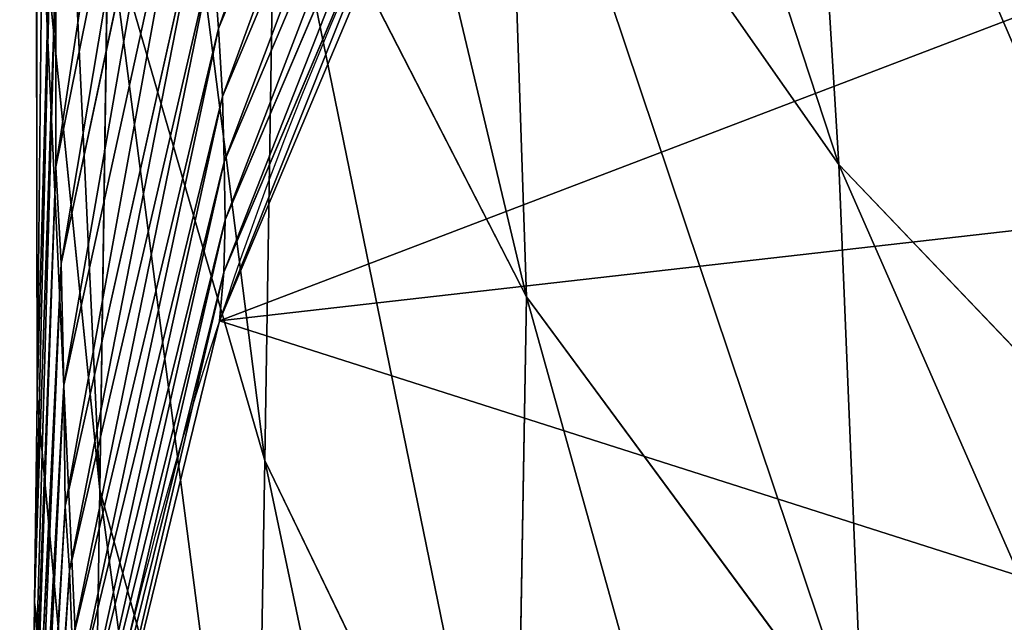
# Model space of a CAD drawing. Extents: x 0 to 21.4, y 0 to 18.7.
# Tile 5 of 256: x 9.097 to 9.484, y 1.942 to 2.178. Entities that reach past the tile are written whole.
import ezdxf

# ---------------------------------------------------------------- set-up
doc = ezdxf.new("R2010")
doc.units = 0
doc.header["$LTSCALE"] = 2.54
doc.layers.get('0').update_dxf_attribs({"color": 13, "linetype": 'CONTINUOUS'})

# ---------------------------------------------------------------- blocks, each defined once
blk = doc.blocks.new('GRUPUJ_36')
at = {"color": 0}
for p, q in [((13.4322254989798, 7.730533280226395, 3.249395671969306), (13.26256001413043, 7.568590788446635, 3.146743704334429)), ((13.4322254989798, 7.730533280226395, 3.249395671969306), (13.26256001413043, 7.568590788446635, 3.146743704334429)), ((13.49352134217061, 7.578116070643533, 3.007330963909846), (13.26256001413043, 7.568590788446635, 3.146743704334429)), ((13.49352134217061, 7.578116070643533, 3.007330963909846), (13.26256001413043, 7.568590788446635, 3.146743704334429)), ((13.49352134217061, 7.578116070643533, 3.007330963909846), (13.31451252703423, 7.445886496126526, 2.89520650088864)), ((13.49352134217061, 7.578116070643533, 3.007330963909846), (13.31451252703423, 7.445886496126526, 2.89520650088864)), ((13.26256001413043, 7.568590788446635, 3.146743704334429), (13.02275608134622, 7.553896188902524, 3.267397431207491)), ((13.26256001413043, 7.568590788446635, 3.146743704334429), (13.02275608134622, 7.553896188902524, 3.267397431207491)), ((13.26256001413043, 7.568590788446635, 3.146743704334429), (13.07616573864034, 7.438008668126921, 3.034508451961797)), ((13.26256001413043, 7.568590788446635, 3.146743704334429), (13.07616573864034, 7.438008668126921, 3.034508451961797)), ((13.31451252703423, 7.445886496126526, 2.89520650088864), (13.07616573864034, 7.438008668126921, 3.034508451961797)), ((13.31451252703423, 7.445886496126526, 2.89520650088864), (13.07616573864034, 7.438008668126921, 3.034508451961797)), ((13.31451252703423, 7.445886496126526, 2.89520650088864), (13.12226557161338, 7.347339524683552, 2.776880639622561)), ((13.31451252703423, 7.445886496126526, 2.89520650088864), (13.12226557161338, 7.347339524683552, 2.776880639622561)), ((13.58170839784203, 7.441310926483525, 2.685168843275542), (13.31451252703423, 7.445886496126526, 2.89520650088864)), ((13.58170839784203, 7.441310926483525, 2.685168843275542), (13.31451252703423, 7.445886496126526, 2.89520650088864)), ((13.58170839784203, 7.441310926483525, 2.685168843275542), (13.37878315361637, 7.343291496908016, 2.582220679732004)), ((13.58170839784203, 7.441310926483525, 2.685168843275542), (13.37878315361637, 7.343291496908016, 2.582220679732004)), ((13.23591419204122, 7.326660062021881, 1.140155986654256), (13.00766498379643, 7.422619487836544, 1.081933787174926)), ((13.23591419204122, 7.326660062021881, 1.140155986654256), (13.00766498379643, 7.422619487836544, 1.081933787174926)), ((13.26156519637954, 7.327313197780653, 1.077517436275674), (13.03425354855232, 7.4236361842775, 1.02112899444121)), ((13.26156519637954, 7.327313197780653, 1.077517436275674), (13.03425354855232, 7.4236361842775, 1.02112899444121)), ((13.28431880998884, 7.327683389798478, 0.9898847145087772), (13.05733928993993, 7.424315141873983, 0.9382810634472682)), ((13.28431880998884, 7.327683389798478, 0.9898847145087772), (13.05733928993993, 7.424315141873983, 0.9382810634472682)), ((13.30478463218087, 7.327102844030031, 0.9062883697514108), (13.07758719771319, 7.423721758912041, 0.8585166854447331)), ((13.30478463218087, 7.327102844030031, 0.9062883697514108), (13.07758719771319, 7.423721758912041, 0.8585166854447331)), ((13.20917321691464, 7.325105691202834, 1.201958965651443), (12.97936610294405, 7.420407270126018, 1.141428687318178)), ((13.20917321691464, 7.325105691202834, 1.201958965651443), (12.97936610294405, 7.420407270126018, 1.141428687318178)), ((13.37878315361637, 7.343291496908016, 2.582220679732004), (13.12226557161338, 7.347339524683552, 2.776880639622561)), ((13.37878315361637, 7.343291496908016, 2.582220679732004), (13.12226557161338, 7.347339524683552, 2.776880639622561)), ((13.37878315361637, 7.343291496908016, 2.582220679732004), (13.16723254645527, 7.281671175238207, 2.475733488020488)), ((13.37878315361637, 7.343291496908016, 2.582220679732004), (13.16723254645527, 7.281671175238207, 2.475733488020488)), ((13.61139493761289, 7.339312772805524, 2.358590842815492), (13.37878315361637, 7.343291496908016, 2.582220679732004)), ((13.61139493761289, 7.339312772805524, 2.358590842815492), (13.37878315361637, 7.343291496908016, 2.582220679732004)), ((13.61139493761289, 7.339312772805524, 2.358590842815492), (13.3902304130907, 7.278497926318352, 2.268103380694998)), ((13.61139493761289, 7.339312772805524, 2.358590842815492), (13.3902304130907, 7.278497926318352, 2.268103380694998)), ((13.20917321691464, 7.325105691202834, 1.201958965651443), (13.1796033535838, 7.32287563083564, 1.267871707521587)), ((13.20917321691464, 7.325105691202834, 1.201958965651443), (13.1796033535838, 7.32287563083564, 1.267871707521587)), ((13.23591419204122, 7.326660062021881, 1.140155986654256), (13.20917321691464, 7.325105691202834, 1.201958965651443)), ((13.23591419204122, 7.326660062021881, 1.140155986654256), (13.20917321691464, 7.325105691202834, 1.201958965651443)), ((13.44998087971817, 7.267590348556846, 1.26510047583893), (13.20917321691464, 7.325105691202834, 1.201958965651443)), ((13.44998087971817, 7.267590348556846, 1.26510047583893), (13.20917321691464, 7.325105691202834, 1.201958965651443)), ((13.26156519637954, 7.327313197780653, 1.077517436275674), (13.23591419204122, 7.326660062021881, 1.140155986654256)), ((13.26156519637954, 7.327313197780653, 1.077517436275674), (13.23591419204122, 7.326660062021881, 1.140155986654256)), ((13.4754242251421, 7.268264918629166, 1.200906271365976), (13.23591419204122, 7.326660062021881, 1.140155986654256)), ((13.4754242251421, 7.268264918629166, 1.200906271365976), (13.23591419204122, 7.326660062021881, 1.140155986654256)), ((13.28431880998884, 7.327683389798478, 0.9898847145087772), (13.26156519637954, 7.327313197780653, 1.077517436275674)), ((13.28431880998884, 7.327683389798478, 0.9898847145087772), (13.26156519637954, 7.327313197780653, 1.077517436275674)), ((13.50035242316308, 7.268440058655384, 1.136316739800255), (13.26156519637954, 7.327313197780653, 1.077517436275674)), ((13.50035242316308, 7.268440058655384, 1.136316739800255), (13.26156519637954, 7.327313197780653, 1.077517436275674)), ((13.30478463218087, 7.327102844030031, 0.9062883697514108), (13.28431880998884, 7.327683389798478, 0.9898847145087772)), ((13.52299237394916, 7.268411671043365, 1.043909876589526), (13.28431880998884, 7.327683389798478, 0.9898847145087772)), ((13.30478463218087, 7.327102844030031, 0.9062883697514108), (13.28431880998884, 7.327683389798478, 0.9898847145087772)), ((13.52299237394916, 7.268411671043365, 1.043909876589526), (13.28431880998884, 7.327683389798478, 0.9898847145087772)), ((13.54384451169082, 7.267870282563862, 0.956439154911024), (13.30478463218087, 7.327102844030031, 0.9062883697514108)), ((13.32395577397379, 7.325461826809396, 0.8222877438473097), (13.30478463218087, 7.327102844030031, 0.9062883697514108)), ((13.54384451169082, 7.267870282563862, 0.956439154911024), (13.30478463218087, 7.327102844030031, 0.9062883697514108)), ((13.32395577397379, 7.325461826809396, 0.8222877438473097), (13.30478463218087, 7.327102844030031, 0.9062883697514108)), ((13.42197636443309, 7.266559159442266, 1.334577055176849), (13.1796033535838, 7.32287563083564, 1.267871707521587)), ((13.42197636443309, 7.266559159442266, 1.334577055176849), (13.1796033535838, 7.32287563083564, 1.267871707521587)), ((13.34923106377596, 7.264313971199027, 1.480980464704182), (13.10409069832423, 7.317962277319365, 1.404339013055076)), ((13.34923106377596, 7.264313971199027, 1.480980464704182), (13.10409069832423, 7.317962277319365, 1.404339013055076)), ((13.39667897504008, 7.264896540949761, 1.394975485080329), (13.15189030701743, 7.319554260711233, 1.325151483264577)), ((13.39667897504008, 7.264896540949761, 1.394975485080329), (13.15189030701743, 7.319554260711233, 1.325151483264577)), ((13.30144396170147, 7.263237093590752, 1.566426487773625), (13.05558952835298, 7.315478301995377, 1.482337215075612)), ((13.30144396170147, 7.263237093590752, 1.566426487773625), (13.05558952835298, 7.315478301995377, 1.482337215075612)), ((13.26346757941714, 7.261202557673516, 1.631631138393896), (13.01545698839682, 7.31139355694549, 1.54172604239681)), ((13.26346757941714, 7.261202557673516, 1.631631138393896), (13.01545698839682, 7.31139355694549, 1.54172604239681)), ((13.3902304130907, 7.278497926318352, 2.268103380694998), (13.16561216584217, 7.255865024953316, 2.176044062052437)), ((13.3902304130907, 7.278497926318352, 2.268103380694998), (13.16561216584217, 7.255865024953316, 2.176044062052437)), ((13.3902304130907, 7.278497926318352, 2.268103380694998), (13.16723254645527, 7.281671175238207, 2.475733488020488)), ((13.3902304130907, 7.278497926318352, 2.268103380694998), (13.16723254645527, 7.281671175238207, 2.475733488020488)), ((13.58732212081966, 7.275380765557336, 2.035300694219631), (13.3902304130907, 7.278497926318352, 2.268103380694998)), ((13.58732212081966, 7.275380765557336, 2.035300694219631), (13.3902304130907, 7.278497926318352, 2.268103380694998)), ((13.58732212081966, 7.275380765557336, 2.035300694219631), (13.35410038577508, 7.253834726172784, 1.959334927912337)), ((13.58732212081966, 7.275380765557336, 2.035300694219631), (13.35410038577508, 7.253834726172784, 1.959334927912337)), ((13.42197636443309, 7.266559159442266, 1.334577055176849), (13.39667897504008, 7.264896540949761, 1.394975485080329)), ((13.42197636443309, 7.266559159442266, 1.334577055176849), (13.39667897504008, 7.264896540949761, 1.394975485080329)), ((13.44998087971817, 7.267590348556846, 1.26510047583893), (13.42197636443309, 7.266559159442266, 1.334577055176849)), ((13.44998087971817, 7.267590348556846, 1.26510047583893), (13.42197636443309, 7.266559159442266, 1.334577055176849)), ((13.66909011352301, 7.249721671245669, 1.402263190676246), (13.42197636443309, 7.266559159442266, 1.334577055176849)), ((13.66909011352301, 7.249721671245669, 1.402263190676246), (13.42197636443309, 7.266559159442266, 1.334577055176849)), ((13.30144396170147, 7.263237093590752, 1.566426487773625), (13.26346757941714, 7.261202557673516, 1.631631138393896)), ((13.30144396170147, 7.263237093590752, 1.566426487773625), (13.26346757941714, 7.261202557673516, 1.631631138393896)), ((13.34923106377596, 7.264313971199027, 1.480980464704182), (13.30144396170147, 7.263237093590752, 1.566426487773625)), ((13.34923106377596, 7.264313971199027, 1.480980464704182), (13.30144396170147, 7.263237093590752, 1.566426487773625)), ((13.55114131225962, 7.25140896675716, 1.650689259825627), (13.30144396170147, 7.263237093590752, 1.566426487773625)), ((13.55114131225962, 7.25140896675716, 1.650689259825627), (13.30144396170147, 7.263237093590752, 1.566426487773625)), ((13.39667897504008, 7.264896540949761, 1.394975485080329), (13.34923106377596, 7.264313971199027, 1.480980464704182)), ((13.39667897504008, 7.264896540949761, 1.394975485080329), (13.34923106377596, 7.264313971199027, 1.480980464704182)), ((13.59847529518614, 7.250758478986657, 1.55820412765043), (13.34923106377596, 7.264313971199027, 1.480980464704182)), ((13.59847529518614, 7.250758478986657, 1.55820412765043), (13.34923106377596, 7.264313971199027, 1.480980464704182)), ((13.64580927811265, 7.250107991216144, 1.465718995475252), (13.39667897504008, 7.264896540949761, 1.394975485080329)), ((13.64580927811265, 7.250107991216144, 1.465718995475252), (13.39667897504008, 7.264896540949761, 1.394975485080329)), ((13.35410038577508, 7.253834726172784, 1.959334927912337), (13.10645406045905, 7.260617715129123, 1.847080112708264)), ((13.35410038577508, 7.253834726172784, 1.959334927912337), (13.10645406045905, 7.260617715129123, 1.847080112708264)), ((13.43452791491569, 7.252870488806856, 1.840363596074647), (13.18508498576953, 7.261229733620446, 1.739668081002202)), ((13.26346757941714, 7.261202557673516, 1.631631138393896), (13.18508498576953, 7.261229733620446, 1.739668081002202)), ((13.43452791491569, 7.252870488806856, 1.840363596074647), (13.18508498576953, 7.261229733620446, 1.739668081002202)), ((13.26346757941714, 7.261202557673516, 1.631631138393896), (13.18508498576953, 7.261229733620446, 1.739668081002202)), ((13.51495544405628, 7.251906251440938, 1.721392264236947), (13.26346757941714, 7.261202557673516, 1.631631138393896)), ((13.51495544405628, 7.251906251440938, 1.721392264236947), (13.26346757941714, 7.261202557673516, 1.631631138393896)), ((13.35410038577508, 7.253834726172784, 1.959334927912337), (13.16561216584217, 7.255865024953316, 2.176044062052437)), ((13.35410038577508, 7.253834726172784, 1.959334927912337), (13.16561216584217, 7.255865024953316, 2.176044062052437)), ((13.35410038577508, 7.253834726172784, 1.959334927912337), (12.91387061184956, 7.253313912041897, 2.041580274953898)), ((13.35410038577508, 7.253834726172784, 1.959334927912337), (12.91387061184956, 7.253313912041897, 2.041580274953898)), ((13.43452791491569, 7.252870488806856, 1.840363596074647), (13.35410038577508, 7.253834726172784, 1.959334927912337)), ((13.43452791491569, 7.252870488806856, 1.840363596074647), (13.35410038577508, 7.253834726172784, 1.959334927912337)), ((13.51495544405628, 7.251906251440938, 1.721392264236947), (13.43452791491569, 7.252870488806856, 1.840363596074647)), ((13.51495544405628, 7.251906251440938, 1.721392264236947), (13.43452791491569, 7.252870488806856, 1.840363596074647))]:
    blk.add_line(p, q, dxfattribs=at)
at = {"color": 0, "extrusion": (-0.1900753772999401, -2.609488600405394e-30, 0.9817694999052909)}
blk.add_arc((-8.850000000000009, 13.73270253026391, -1.72525889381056), 1.602994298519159, 270.0000000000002, 3.053332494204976e-13, dxfattribs=at)
blk.add_arc((-8.850000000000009, 13.73270253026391, -1.72525889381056), 1.602994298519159, 270.0000000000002, 3.053332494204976e-13, dxfattribs=at)
blk.add_arc((-8.850000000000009, 13.73270253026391, -1.72525889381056), 1.602994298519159, 270.0000000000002, 3.053332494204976e-13, dxfattribs=at)
blk.add_arc((-8.850000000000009, 13.73270253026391, -1.72525889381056), 1.602994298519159, 270.0000000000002, 3.053332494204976e-13, dxfattribs=at)
blk.add_arc((-8.850000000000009, 13.73270253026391, -1.72525889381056), 1.602994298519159, 270.0000000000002, 3.053332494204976e-13, dxfattribs=at)
blk.add_arc((-8.850000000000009, 13.73270253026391, -1.72525889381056), 1.602994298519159, 270.0000000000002, 3.053332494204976e-13, dxfattribs=at)
blk.add_arc((-8.850000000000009, 13.73270253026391, -1.72525889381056), 1.602994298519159, 270.0000000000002, 3.053332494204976e-13, dxfattribs=at)
blk.add_arc((-8.850000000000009, 13.73270253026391, -1.72525889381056), 1.602994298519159, 270.0000000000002, 3.053332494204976e-13, dxfattribs=at)
blk.add_arc((-8.850000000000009, 13.73270253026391, -1.72525889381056), 1.602994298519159, 270.0000000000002, 3.053332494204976e-13, dxfattribs=at)
blk.add_arc((-8.850000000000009, 13.73270253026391, -1.72525889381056), 1.602994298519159, 270.0000000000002, 3.053332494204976e-13, dxfattribs=at)
blk.add_arc((-8.850000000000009, 13.73270253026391, -1.72525889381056), 1.602994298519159, 270.0000000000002, 3.053332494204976e-13, dxfattribs=at)
at = {"color": 0}
mesh = blk.add_polyface(dxfattribs=at)
corners = [(12.2558825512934, 9.100763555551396, 0.6155035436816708), (12.25588255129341, 8.599236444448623, 0.6155035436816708), (12.23650681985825, 8.85, 0.6117523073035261), (12.31353265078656, 9.345352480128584, 0.6266648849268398), (12.31353265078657, 8.354647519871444, 0.6266648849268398), (12.40803758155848, 9.577744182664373, 0.6449615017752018), (12.40803758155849, 8.122255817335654, 0.6449615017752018), (12.53707031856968, 9.792216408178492, 0.6699428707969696), (12.53707031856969, 7.907783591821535, 0.6699428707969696), (12.69745364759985, 9.983488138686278, 0.7009938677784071), (12.62640576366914, 8.850000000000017, 0.6872386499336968), (12.64098119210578, 9.038637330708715, 0.6900605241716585), (12.68434858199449, 9.222629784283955, 0.698456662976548), (12.75544008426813, 9.397446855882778, 0.7122203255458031), (12.8852383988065, 10.14684962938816, 0.737349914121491), (12.85250519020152, 9.558783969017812, 0.7310126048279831), (12.97315383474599, 9.7026684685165, 0.7543707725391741), (13.09580068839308, 10.27827837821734, 0.7781158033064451), (13.11441524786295, 9.825557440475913, 0.7817196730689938), (13.32395577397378, 10.37453817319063, 0.8222877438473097), (13.2728111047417, 9.924424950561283, 0.8123858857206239), (13.4444411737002, 9.996836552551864, 0.8456143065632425), (13.56408572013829, 10.43325877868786, 0.8687780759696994), (13.62507935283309, 10.04100923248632, 0.8805867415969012), (13.81027773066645, 10.45299429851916, 0.9164420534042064), (13.81027773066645, 10.05585531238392, 0.9164420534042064), (14.05646974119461, 10.43325877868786, 0.9641060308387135), (13.99547610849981, 10.04100923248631, 0.9522973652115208), (14.1761142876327, 9.996836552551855, 0.9872698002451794), (14.29659968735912, 10.37453817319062, 1.010596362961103), (14.3477443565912, 9.924424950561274, 1.020498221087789), (14.52475477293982, 10.27827837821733, 1.054768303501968), (14.50614021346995, 9.825557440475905, 1.05116443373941), (14.6474016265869, 9.70266846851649, 1.078513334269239), (14.73531706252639, 10.14684962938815, 1.095534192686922), (14.76805027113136, 9.558783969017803, 1.10187150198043), (14.92310181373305, 9.983488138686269, 1.131890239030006), (14.86511537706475, 9.39744685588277, 1.12066378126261), (14.93620687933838, 9.222629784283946, 1.134427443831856), (15.08348514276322, 9.792216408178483, 1.162941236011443), (14.97957426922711, 9.038637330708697, 1.142823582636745), (14.99414969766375, 8.85, 1.145645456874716), (12.69745364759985, 7.716511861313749, 0.7009938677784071), (12.64098119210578, 8.661362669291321, 0.6900605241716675), (12.6843485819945, 8.477370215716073, 0.698456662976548), (12.75544008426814, 8.30255314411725, 0.7122203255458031), (12.8852383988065, 7.553150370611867, 0.737349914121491), (12.85250519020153, 8.141216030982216, 0.7310126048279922), (12.973153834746, 7.997331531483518, 0.7543707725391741), (13.09580068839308, 7.42172162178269, 0.7781158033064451), (13.11441524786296, 7.874442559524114, 0.7817196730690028), (13.32395577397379, 7.325461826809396, 0.8222877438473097), (13.27281110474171, 7.775575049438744, 0.8123858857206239), (13.4444411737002, 7.703163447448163, 0.8456143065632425), (13.56408572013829, 7.266741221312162, 0.8687780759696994), (13.62507935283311, 7.658990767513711, 0.8805867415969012), (13.81027773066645, 7.247005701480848, 0.9164420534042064), (13.81027773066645, 7.64414468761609, 0.9164420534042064), (13.99547610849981, 7.658990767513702, 0.9522973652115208), (14.05646974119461, 7.266741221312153, 0.9641060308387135), (14.17611428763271, 7.703163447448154, 0.9872698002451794), (14.29659968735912, 7.325461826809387, 1.010596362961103), (14.34774435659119, 7.775575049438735, 1.020498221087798), (14.52475477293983, 7.42172162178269, 1.054768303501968), (14.50614021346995, 7.874442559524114, 1.05116443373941), (14.64740162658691, 7.997331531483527, 1.078513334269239), (14.7353170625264, 7.553150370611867, 1.095534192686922), (14.76805027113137, 8.141216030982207, 1.10187150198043), (14.92310181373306, 7.71651186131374, 1.131890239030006), (14.86511537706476, 8.30255314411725, 1.12066378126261), (14.93620687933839, 8.477370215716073, 1.134427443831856), (15.08348514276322, 7.907783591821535, 1.162941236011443), (14.97957426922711, 8.66136266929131, 1.142823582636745), (15.21251787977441, 9.577744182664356, 1.187922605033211), (15.21251787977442, 8.122255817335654, 1.187922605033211), (15.30702281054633, 9.345352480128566, 1.206219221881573), (15.30702281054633, 8.354647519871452, 1.206219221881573), (15.36467291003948, 9.100763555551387, 1.217380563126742), (15.36467291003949, 8.599236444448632, 1.217380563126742), (15.38404864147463, 8.850000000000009, 1.221131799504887)]
mesh.append_faces([[corners[k] for k in face] for face in [(0, 1, 2), (78, 77, 79)]], dxfattribs={"vtx0": -1, "color": 0})
mesh.append_faces([[corners[k] for k in face] for face in [(1, 3, 4), (4, 5, 6), (6, 7, 8), (10, 9, 11), (11, 9, 12), (12, 9, 13), (13, 14, 15), (15, 14, 16), (16, 17, 18), (18, 19, 20), (20, 19, 21), (21, 22, 23), (23, 24, 25), (25, 26, 27), (27, 26, 28), (28, 29, 30), (30, 31, 32), (32, 31, 33), (33, 34, 35), (35, 36, 37), (37, 36, 38), (38, 39, 40), (40, 39, 41), (42, 45, 46), (46, 48, 49), (49, 50, 51), (51, 53, 54), (54, 55, 56), (56, 58, 59), (59, 60, 61), (61, 62, 63), (63, 65, 66), (66, 67, 68), (68, 70, 71), (71, 73, 74), (74, 75, 76), (76, 77, 78)]], dxfattribs={"vtx0": -1, "vtx1": -1, "color": 0})
mesh.append_faces([[corners[k] for k in face] for face in [(8, 9, 10), (71, 41, 39)]], dxfattribs={"vtx0": -1, "vtx1": -1, "vtx2": -1, "color": 0})
mesh.append_faces([[corners[k] for k in face] for face in [(1, 0, 3), (4, 3, 5), (6, 5, 7), (8, 7, 9), (13, 9, 14), (16, 14, 17), (18, 17, 19), (21, 19, 22), (23, 22, 24), (25, 24, 26), (28, 26, 29), (30, 29, 31), (33, 31, 34), (35, 34, 36), (38, 36, 39), (10, 42, 8), (42, 10, 43), (42, 43, 44), (42, 44, 45), (46, 45, 47), (46, 47, 48), (49, 48, 50), (51, 50, 52), (51, 52, 53), (54, 53, 55), (56, 55, 57), (56, 57, 58), (59, 58, 60), (61, 60, 62), (63, 62, 64), (63, 64, 65), (66, 65, 67), (68, 67, 69), (68, 69, 70), (71, 70, 72), (71, 72, 41), (71, 39, 73), (74, 73, 75), (76, 75, 77)]], dxfattribs={"vtx0": -1, "vtx2": -1, "color": 0})
mesh = blk.add_polyface(dxfattribs=at)
corners = [(13.65488422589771, 7.740772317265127, 3.110493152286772), (13.26256001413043, 7.568590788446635, 3.146743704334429), (13.49352134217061, 7.578116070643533, 3.007330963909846), (13.4322254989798, 7.730533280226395, 3.249395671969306)]
mesh.append_faces([[corners[k] for k in face] for face in [(0, 1, 2), (1, 0, 3)]], dxfattribs={"vtx0": -1, "color": 0})
mesh = blk.add_polyface(dxfattribs=at)
corners = [(13.4322254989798, 7.730533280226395, 3.249395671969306), (13.02275608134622, 7.553896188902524, 3.267397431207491), (13.26256001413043, 7.568590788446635, 3.146743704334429), (13.20233238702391, 7.71490115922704, 3.373068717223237)]
mesh.append_faces([[corners[k] for k in face] for face in [(0, 1, 2), (1, 0, 3)]], dxfattribs={"vtx0": -1, "color": 0})
mesh = blk.add_polyface(dxfattribs=at)
corners = [(13.49352134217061, 7.578116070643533, 3.007330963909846), (13.07616573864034, 7.438008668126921, 3.034508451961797), (13.31451252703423, 7.445886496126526, 2.89520650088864), (13.26256001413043, 7.568590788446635, 3.146743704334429)]
mesh.append_faces([[corners[k] for k in face] for face in [(0, 1, 2), (1, 0, 3)]], dxfattribs={"vtx0": -1, "color": 0})
mesh = blk.add_polyface(dxfattribs=at)
corners = [(13.77101158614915, 7.573315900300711, 2.782043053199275), (13.31451252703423, 7.445886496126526, 2.89520650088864), (13.58170839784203, 7.441310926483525, 2.685168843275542), (13.49352134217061, 7.578116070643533, 3.007330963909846)]
mesh.append_faces([[corners[k] for k in face] for face in [(0, 1, 2), (1, 0, 3)]], dxfattribs={"vtx0": -1, "color": 0})
mesh = blk.add_polyface(dxfattribs=at)
corners = [(13.26256001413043, 7.568590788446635, 3.146743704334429), (12.8274052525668, 7.425632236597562, 3.151557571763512), (13.07616573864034, 7.438008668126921, 3.034508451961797), (13.02275608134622, 7.553896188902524, 3.267397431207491)]
mesh.append_faces([[corners[k] for k in face] for face in [(0, 1, 2), (1, 0, 3)]], dxfattribs={"vtx0": -1, "color": 0})
mesh = blk.add_polyface(dxfattribs=at)
corners = [(13.31451252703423, 7.445886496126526, 2.89520650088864), (12.87763231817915, 7.342002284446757, 2.915453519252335), (13.12226557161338, 7.347339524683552, 2.776880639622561), (13.07616573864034, 7.438008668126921, 3.034508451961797)]
mesh.append_faces([[corners[k] for k in face] for face in [(0, 1, 2), (1, 0, 3)]], dxfattribs={"vtx0": -1, "color": 0})
mesh = blk.add_polyface(dxfattribs=at)
corners = [(13.58170839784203, 7.441310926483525, 2.685168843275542), (13.12226557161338, 7.347339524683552, 2.776880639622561), (13.37878315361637, 7.343291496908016, 2.582220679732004), (13.31451252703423, 7.445886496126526, 2.89520650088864)]
mesh.append_faces([[corners[k] for k in face] for face in [(0, 1, 2), (1, 0, 3)]], dxfattribs={"vtx0": -1, "color": 0})
mesh = blk.add_polyface(dxfattribs=at)
corners = [(13.82365993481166, 7.436812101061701, 2.44527834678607), (13.37878315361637, 7.343291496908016, 2.582220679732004), (13.61139493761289, 7.339312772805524, 2.358590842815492), (13.58170839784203, 7.441310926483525, 2.685168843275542)]
mesh.append_faces([[corners[k] for k in face] for face in [(0, 1, 2), (1, 0, 3)]], dxfattribs={"vtx0": -1, "color": 0})
mesh = blk.add_polyface(dxfattribs=at)
corners = [(13.23591419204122, 7.326660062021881, 1.140155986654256), (12.97936610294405, 7.420407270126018, 1.141428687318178), (13.00766498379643, 7.422619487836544, 1.081933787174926), (13.20917321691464, 7.325105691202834, 1.201958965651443)]
mesh.append_faces([[corners[k] for k in face] for face in [(0, 1, 2), (1, 0, 3)]], dxfattribs={"vtx0": -1, "color": 0})
mesh = blk.add_polyface(dxfattribs=at)
corners = [(13.26156519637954, 7.327313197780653, 1.077517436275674), (13.00766498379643, 7.422619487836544, 1.081933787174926), (13.03425354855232, 7.4236361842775, 1.02112899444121), (13.23591419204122, 7.326660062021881, 1.140155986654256)]
mesh.append_faces([[corners[k] for k in face] for face in [(0, 1, 2), (1, 0, 3)]], dxfattribs={"vtx0": -1, "color": 0})
mesh = blk.add_polyface(dxfattribs=at)
corners = [(13.28431880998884, 7.327683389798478, 0.9898847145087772), (13.03425354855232, 7.4236361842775, 1.02112899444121), (13.05733928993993, 7.424315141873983, 0.9382810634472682), (13.26156519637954, 7.327313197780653, 1.077517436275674)]
mesh.append_faces([[corners[k] for k in face] for face in [(0, 1, 2), (1, 0, 3)]], dxfattribs={"vtx0": -1, "color": 0})
mesh = blk.add_polyface(dxfattribs=at)
corners = [(13.30478463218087, 7.327102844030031, 0.9062883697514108), (13.05733928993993, 7.424315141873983, 0.9382810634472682), (13.07758719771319, 7.423721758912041, 0.8585166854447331), (13.28431880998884, 7.327683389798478, 0.9898847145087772)]
mesh.append_faces([[corners[k] for k in face] for face in [(0, 1, 2), (1, 0, 3)]], dxfattribs={"vtx0": -1, "color": 0})
mesh = blk.add_polyface(dxfattribs=at)
corners = [(13.32395577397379, 7.325461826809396, 0.8222877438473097), (13.07758719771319, 7.423721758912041, 0.8585166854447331), (13.09580068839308, 7.42172162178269, 0.7781158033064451), (13.30478463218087, 7.327102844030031, 0.9062883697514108)]
mesh.append_faces([[corners[k] for k in face] for face in [(0, 1, 2), (1, 0, 3)]], dxfattribs={"vtx0": -1, "color": 0})
mesh = blk.add_polyface(dxfattribs=at)
corners = [(13.20917321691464, 7.325105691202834, 1.201958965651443), (12.94793910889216, 7.417284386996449, 1.2037896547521), (12.97936610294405, 7.420407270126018, 1.141428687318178), (13.1796033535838, 7.32287563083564, 1.267871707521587)]
mesh.append_faces([[corners[k] for k in face] for face in [(0, 1, 2), (1, 0, 3)]], dxfattribs={"vtx0": -1, "color": 0})
mesh = blk.add_polyface(dxfattribs=at)
corners = [(13.37878315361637, 7.343291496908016, 2.582220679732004), (12.92151423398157, 7.284901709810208, 2.655266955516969), (13.16723254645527, 7.281671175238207, 2.475733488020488), (13.12226557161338, 7.347339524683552, 2.776880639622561)]
mesh.append_faces([[corners[k] for k in face] for face in [(0, 1, 2), (1, 0, 3)]], dxfattribs={"vtx0": -1, "color": 0})
mesh = blk.add_polyface(dxfattribs=at)
corners = [(13.61139493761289, 7.339312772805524, 2.358590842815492), (13.16723254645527, 7.281671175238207, 2.475733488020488), (13.3902304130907, 7.278497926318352, 2.268103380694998), (13.37878315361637, 7.343291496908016, 2.582220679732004)]
mesh.append_faces([[corners[k] for k in face] for face in [(0, 1, 2), (1, 0, 3)]], dxfattribs={"vtx0": -1, "color": 0})
mesh = blk.add_polyface(dxfattribs=at)
corners = [(13.81686335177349, 7.335375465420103, 2.109030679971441), (13.3902304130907, 7.278497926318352, 2.268103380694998), (13.58732212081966, 7.275380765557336, 2.035300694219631), (13.61139493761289, 7.339312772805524, 2.358590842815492)]
mesh.append_faces([[corners[k] for k in face] for face in [(0, 1, 2), (1, 0, 3)]], dxfattribs={"vtx0": -1, "color": 0})
mesh = blk.add_polyface(dxfattribs=at)
corners = [(13.44998087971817, 7.267590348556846, 1.26510047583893), (13.1796033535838, 7.32287563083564, 1.267871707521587), (13.20917321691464, 7.325105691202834, 1.201958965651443), (13.42197636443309, 7.266559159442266, 1.334577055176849)]
mesh.append_faces([[corners[k] for k in face] for face in [(0, 1, 2), (1, 0, 3)]], dxfattribs={"vtx0": -1, "color": 0})
mesh = blk.add_polyface(dxfattribs=at)
corners = [(13.4754242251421, 7.268264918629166, 1.200906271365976), (13.20917321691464, 7.325105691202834, 1.201958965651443), (13.23591419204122, 7.326660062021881, 1.140155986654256), (13.44998087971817, 7.267590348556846, 1.26510047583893)]
mesh.append_faces([[corners[k] for k in face] for face in [(0, 1, 2), (1, 0, 3)]], dxfattribs={"vtx0": -1, "color": 0})
mesh = blk.add_polyface(dxfattribs=at)
corners = [(13.50035242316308, 7.268440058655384, 1.136316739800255), (13.23591419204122, 7.326660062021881, 1.140155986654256), (13.26156519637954, 7.327313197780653, 1.077517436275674), (13.4754242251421, 7.268264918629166, 1.200906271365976)]
mesh.append_faces([[corners[k] for k in face] for face in [(0, 1, 2), (1, 0, 3)]], dxfattribs={"vtx0": -1, "color": 0})
mesh = blk.add_polyface(dxfattribs=at)
corners = [(13.52299237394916, 7.268411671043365, 1.043909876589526), (13.26156519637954, 7.327313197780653, 1.077517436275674), (13.28431880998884, 7.327683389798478, 0.9898847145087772), (13.50035242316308, 7.268440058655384, 1.136316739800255)]
mesh.append_faces([[corners[k] for k in face] for face in [(0, 1, 2), (1, 0, 3)]], dxfattribs={"vtx0": -1, "color": 0})
mesh = blk.add_polyface(dxfattribs=at)
corners = [(13.54384451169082, 7.267870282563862, 0.956439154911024), (13.28431880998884, 7.327683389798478, 0.9898847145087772), (13.30478463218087, 7.327102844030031, 0.9062883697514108), (13.52299237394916, 7.268411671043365, 1.043909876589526)]
mesh.append_faces([[corners[k] for k in face] for face in [(0, 1, 2), (1, 0, 3)]], dxfattribs={"vtx0": -1, "color": 0})
mesh = blk.add_polyface(dxfattribs=at)
corners = [(13.56408572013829, 7.266741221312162, 0.8687780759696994), (13.30478463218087, 7.327102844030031, 0.9062883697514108), (13.32395577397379, 7.325461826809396, 0.8222877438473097), (13.54384451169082, 7.267870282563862, 0.956439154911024)]
mesh.append_faces([[corners[k] for k in face] for face in [(0, 1, 2), (1, 0, 3)]], dxfattribs={"vtx0": -1, "color": 0})
mesh = blk.add_polyface(dxfattribs=at)
corners = [(13.42197636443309, 7.266559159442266, 1.334577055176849), (13.15189030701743, 7.319554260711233, 1.325151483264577), (13.1796033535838, 7.32287563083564, 1.267871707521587), (13.39667897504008, 7.264896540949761, 1.394975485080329)]
mesh.append_faces([[corners[k] for k in face] for face in [(0, 1, 2), (1, 0, 3)]], dxfattribs={"vtx0": -1, "color": 0})
mesh = blk.add_polyface(dxfattribs=at)
corners = [(13.34923106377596, 7.264313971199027, 1.480980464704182), (13.05558952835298, 7.315478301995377, 1.482337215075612), (13.10409069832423, 7.317962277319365, 1.404339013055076), (13.30144396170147, 7.263237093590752, 1.566426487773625)]
mesh.append_faces([[corners[k] for k in face] for face in [(0, 1, 2), (1, 0, 3)]], dxfattribs={"vtx0": -1, "color": 0})
mesh = blk.add_polyface(dxfattribs=at)
corners = [(13.39667897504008, 7.264896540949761, 1.394975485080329), (13.10409069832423, 7.317962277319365, 1.404339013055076), (13.15189030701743, 7.319554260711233, 1.325151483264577), (13.34923106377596, 7.264313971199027, 1.480980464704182)]
mesh.append_faces([[corners[k] for k in face] for face in [(0, 1, 2), (1, 0, 3)]], dxfattribs={"vtx0": -1, "color": 0})
mesh = blk.add_polyface(dxfattribs=at)
corners = [(13.30144396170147, 7.263237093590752, 1.566426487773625), (13.01545698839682, 7.31139355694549, 1.54172604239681), (13.05558952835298, 7.315478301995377, 1.482337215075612), (13.26346757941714, 7.261202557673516, 1.631631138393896)]
mesh.append_faces([[corners[k] for k in face] for face in [(0, 1, 2), (1, 0, 3)]], dxfattribs={"vtx0": -1, "color": 0})
mesh = blk.add_polyface(dxfattribs=at)
corners = [(13.26346757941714, 7.261202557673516, 1.631631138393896), (12.93914044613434, 7.310641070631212, 1.63808735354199), (13.01545698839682, 7.31139355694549, 1.54172604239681), (13.18508498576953, 7.261229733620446, 1.739668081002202)]
mesh.append_faces([[corners[k] for k in face] for face in [(0, 1, 2), (1, 0, 3)]], dxfattribs={"vtx0": -1, "color": 0})
mesh = blk.add_polyface(dxfattribs=at)
corners = [(13.3902304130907, 7.278497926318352, 2.268103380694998), (12.95226565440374, 7.257967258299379, 2.368329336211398), (13.16561216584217, 7.255865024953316, 2.176044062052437), (13.16723254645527, 7.281671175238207, 2.475733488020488)]
mesh.append_faces([[corners[k] for k in face] for face in [(0, 1, 2), (1, 0, 3)]], dxfattribs={"vtx0": -1, "color": 0})
mesh = blk.add_polyface(dxfattribs=at)
corners = [(13.58732212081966, 7.275380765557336, 2.035300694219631), (13.16561216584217, 7.255865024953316, 2.176044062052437), (13.35410038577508, 7.253834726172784, 1.959334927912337), (13.3902304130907, 7.278497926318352, 2.268103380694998)]
mesh.append_faces([[corners[k] for k in face] for face in [(0, 1, 2), (1, 0, 3)]], dxfattribs={"vtx0": -1, "color": 0})
mesh = blk.add_polyface(dxfattribs=at)
corners = [(13.74543204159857, 7.275816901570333, 1.798566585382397), (13.43452791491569, 7.252870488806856, 1.840363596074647), (13.51495544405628, 7.251906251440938, 1.721392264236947), (13.58732212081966, 7.275380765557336, 2.035300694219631), (13.35410038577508, 7.253834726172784, 1.959334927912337)]
mesh.append_faces([[corners[k] for k in face] for face in [(0, 1, 2), (1, 3, 4)]], dxfattribs={"vtx0": -1, "color": 0})
mesh.append_faces([[corners[k] for k in face] for face in [(1, 0, 3)]], dxfattribs={"vtx0": -1, "vtx2": -1, "color": 0})
mesh = blk.add_polyface(dxfattribs=at)
corners = [(13.66909011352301, 7.249721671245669, 1.402263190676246), (13.39667897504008, 7.264896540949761, 1.394975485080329), (13.42197636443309, 7.266559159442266, 1.334577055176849), (13.64580927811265, 7.250107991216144, 1.465718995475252)]
mesh.append_faces([[corners[k] for k in face] for face in [(0, 1, 2), (1, 0, 3)]], dxfattribs={"vtx0": -1, "color": 0})
mesh = blk.add_polyface(dxfattribs=at)
corners = [(13.69585960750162, 7.249277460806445, 1.32929846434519), (13.42197636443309, 7.266559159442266, 1.334577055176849), (13.44998087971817, 7.267590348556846, 1.26510047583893), (13.66909011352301, 7.249721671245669, 1.402263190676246)]
mesh.append_faces([[corners[k] for k in face] for face in [(0, 1, 2), (1, 0, 3)]], dxfattribs={"vtx0": -1, "color": 0})
mesh = blk.add_polyface(dxfattribs=at)
corners = [(13.55114131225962, 7.25140896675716, 1.650689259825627), (13.26346757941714, 7.261202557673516, 1.631631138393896), (13.30144396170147, 7.263237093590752, 1.566426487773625), (13.51495544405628, 7.251906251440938, 1.721392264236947)]
mesh.append_faces([[corners[k] for k in face] for face in [(0, 1, 2), (1, 0, 3)]], dxfattribs={"vtx0": -1, "color": 0})
mesh = blk.add_polyface(dxfattribs=at)
corners = [(13.59847529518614, 7.250758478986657, 1.55820412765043), (13.30144396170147, 7.263237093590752, 1.566426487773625), (13.34923106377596, 7.264313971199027, 1.480980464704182), (13.55114131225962, 7.25140896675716, 1.650689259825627)]
mesh.append_faces([[corners[k] for k in face] for face in [(0, 1, 2), (1, 0, 3)]], dxfattribs={"vtx0": -1, "color": 0})
mesh = blk.add_polyface(dxfattribs=at)
corners = [(13.64580927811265, 7.250107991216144, 1.465718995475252), (13.34923106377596, 7.264313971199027, 1.480980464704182), (13.39667897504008, 7.264896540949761, 1.394975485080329), (13.59847529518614, 7.250758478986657, 1.55820412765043)]
mesh.append_faces([[corners[k] for k in face] for face in [(0, 1, 2), (1, 0, 3)]], dxfattribs={"vtx0": -1, "color": 0})
mesh = blk.add_polyface(dxfattribs=at)
corners = [(12.91387061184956, 7.253313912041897, 2.041580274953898), (13.10645406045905, 7.260617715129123, 1.847080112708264), (13.35410038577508, 7.253834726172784, 1.959334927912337)]
mesh.append_faces([[corners[k] for k in face] for face in [(0, 1, 2)]], dxfattribs={"color": 0})
mesh = blk.add_polyface(dxfattribs=at)
corners = [(13.43452791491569, 7.252870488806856, 1.840363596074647), (13.10645406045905, 7.260617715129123, 1.847080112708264), (13.18508498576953, 7.261229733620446, 1.739668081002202), (13.35410038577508, 7.253834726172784, 1.959334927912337)]
mesh.append_faces([[corners[k] for k in face] for face in [(0, 1, 2), (1, 0, 3)]], dxfattribs={"vtx0": -1, "color": 0})
mesh = blk.add_polyface(dxfattribs=at)
corners = [(13.51495544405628, 7.251906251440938, 1.721392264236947), (13.18508498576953, 7.261229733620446, 1.739668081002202), (13.26346757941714, 7.261202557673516, 1.631631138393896), (13.43452791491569, 7.252870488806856, 1.840363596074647)]
mesh.append_faces([[corners[k] for k in face] for face in [(0, 1, 2), (1, 0, 3)]], dxfattribs={"vtx0": -1, "color": 0})
mesh = blk.add_polyface(dxfattribs=at)
corners = [(13.16561216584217, 7.255865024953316, 2.176044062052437), (12.91387061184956, 7.253313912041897, 2.041580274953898), (13.35410038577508, 7.253834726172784, 1.959334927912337)]
mesh.append_faces([[corners[k] for k in face] for face in [(0, 1, 2)]], dxfattribs={"color": 0})
blk = doc.blocks.new('GRUPUJ_37')
at = {"color": 0}
blk.add_blockref('GRUPUJ_36', (-9.023892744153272e-15, 0, -0.6117523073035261), dxfattribs=at)
blk = doc.blocks.new('KOMPONENT_7')
at = {"color": 253, "rotation": 270.0000000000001}
blk.add_blockref('GRUPUJ_37', (1.849999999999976, 15.38404864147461, 1.11856380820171), dxfattribs=at)

msp = doc.modelspace()

# ---------------------------------------------------------------- block references
at = {"color": 0}
msp.add_blockref('KOMPONENT_7', (0, 0), dxfattribs=at)

doc.saveas('drawing.dxf')
